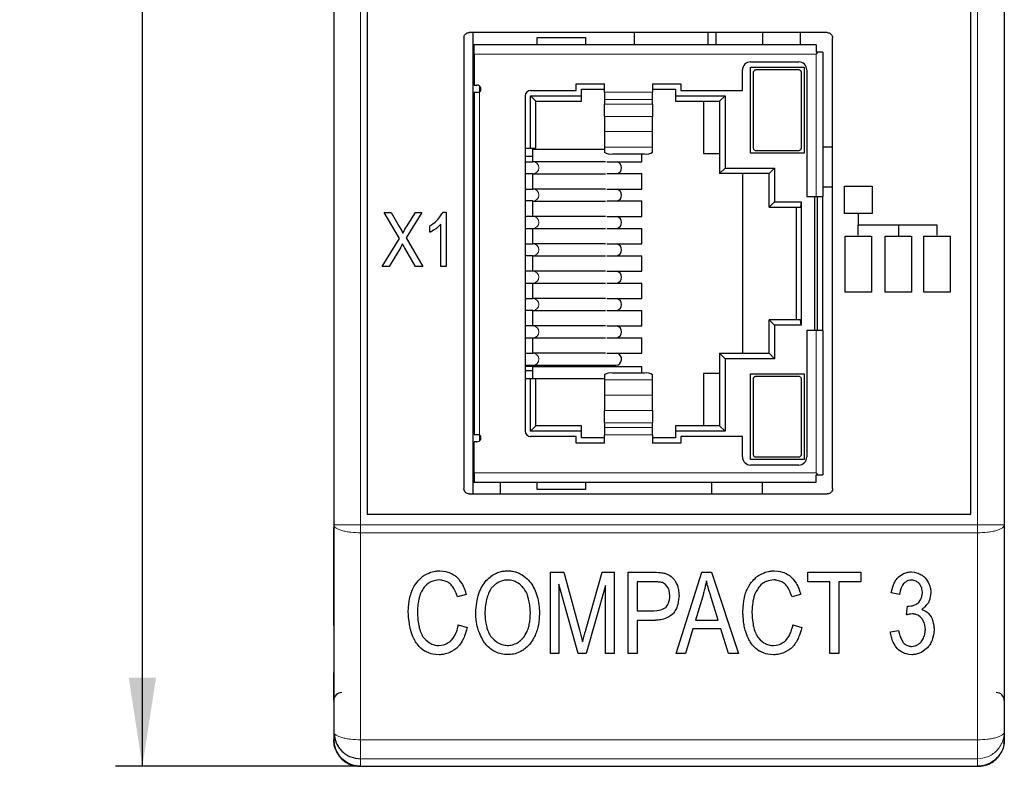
# Model space of a CAD drawing. Header units: millimetres. Extents: x 5 to 418, y 2 to 292.
# Tile 5 of 26: x 54 to 90, y 167 to 195. Entities that reach past the tile are written whole.
import ezdxf

# ---------------------------------------------------------------- set-up
doc = ezdxf.new("R2010")
doc.units = ezdxf.units.MM
doc.layers.add('SLD-0', color=7, linetype='Continuous')
doc.styles.add('SLDTEXTSTYLE0', font='TXT', dxfattribs={"width": 0.605})
doc.dimstyles.new('SLDDIMSTYLE1', dxfattribs={"dimtxt": 3.5, "dimasz": 3.302, "dimexe": 0, "dimexo": 0.0625, "dimgap": 0.875, "dimtad": 1, "dimdec": 1, "dimrnd": 1e-09, "dimzin": 12, "dimdsep": 46, "dimtxsty": 'SLDTEXTSTYLE0', "dimsah": 1, "dimcen": 0.09, "dimadec": 0, "dimazin": 3, "dimtfac": 1, "dimtofl": 0, "dimtmove": 0, "dimatfit": 3, "dimfxl": 1, "dimfrac": 2, "dimtolj": 1, "dimtzin": 12, "dimarcsym": 0})

# ---------------------------------------------------------------- blocks, each defined once
blk = doc.blocks.new('_D_1')
at = {"layer": 'SLD-0', "color": 7}
for p, q in [((70.602, 267.105), (57.264, 267.105)), ((58.264, 166.812), (58.264, 267.105)), ((66.402, 166.812), (57.264, 166.812))]:
    blk.add_line(p, q, dxfattribs=at)
for points in [[(58.264, 267.105), (57.756, 263.803), (58.772, 263.803)], [(58.264, 166.812), (58.772, 170.114), (57.756, 170.114)]]:
    blk.add_solid(points, dxfattribs=at)
at = {"layer": 'SLD-0', "color": 7, "insert": (53.752, 210.943), "char_height": 3.5, "attachment_point": 1, "rotation": 90, "style": 'SLDTEXTSTYLE0'}
blk.add_mtext('100,3', dxfattribs=at)

msp = doc.modelspace()

# ---------------------------------------------------------------- linework, layer by layer
at = {"color": 7, "linetype": 'Continuous', "lineweight": 25}
for p, q in [((65.402, 257.812), (65.402, 175.811)), ((90.402, 257.812), (90.402, 175.811)), ((66.652, 257.411), (66.652, 176.211)), ((89.152, 176.211), (89.152, 257.411)), ((70.252, 193.971), (70.252, 177.171)), ((83.802, 194.171), (70.452, 194.171)), ((70.602, 176.971), (70.602, 194.171)), ((72.989, 193.986), (74.789, 193.986)), ((72.989, 193.716), (72.989, 193.986)), ((74.789, 193.986), (74.789, 193.716)), ((76.602, 194.171), (76.602, 193.716)), ((79.345, 194.171), (79.345, 193.716)), ((79.645, 194.171), (79.645, 193.716)), ((81.387, 194.171), (81.387, 193.716)), ((82.802, 193.716), (82.802, 194.171)), ((84.002, 177.171), (84.002, 193.971)), ((70.639, 193.716), (70.602, 193.716)), ((70.602, 193.516), (70.639, 193.516)), ((83.389, 193.716), (70.639, 193.716)), ((70.639, 193.366), (70.639, 193.716)), ((83.389, 193.716), (83.389, 193.441)), ((70.639, 193.136), (70.602, 193.136)), ((70.639, 193.366), (70.639, 192.211)), ((83.452, 193.441), (83.389, 193.441)), ((83.639, 193.441), (83.452, 193.441)), ((83.639, 193.441), (83.639, 188.061)), ((80.639, 192.011), (80.639, 192.776)), ((80.939, 193.076), (82.739, 193.076)), ((80.939, 189.676), (80.939, 192.876)), ((80.939, 192.876), (82.939, 192.876)), ((82.739, 192.776), (81.139, 192.776)), ((82.939, 192.876), (82.939, 189.676)), ((83.039, 192.776), (83.039, 188.061)), ((81.039, 192.676), (81.039, 189.876)), ((82.839, 189.876), (82.839, 192.676)), ((70.639, 192.211), (70.739, 192.211)), ((70.839, 192.173), (70.839, 191.95)), ((72.739, 192.011), (74.439, 192.011)), ((74.439, 192.261), (75.489, 192.261)), ((74.439, 192.011), (74.439, 192.261)), ((74.639, 192.061), (75.489, 192.061)), ((74.639, 191.811), (74.639, 192.061)), ((75.489, 191.954), (75.489, 192.261)), ((77.289, 192.261), (78.339, 192.261)), ((77.289, 192.261), (77.289, 191.954)), ((77.289, 192.061), (78.139, 192.061)), ((78.139, 192.061), (78.139, 191.811)), ((78.339, 192.261), (78.339, 192.011)), ((78.339, 192.011), (80.639, 192.011)), ((70.639, 191.936), (70.639, 179.186)), ((70.839, 191.936), (70.639, 191.936)), ((70.839, 191.936), (70.839, 191.95)), ((72.539, 191.811), (72.539, 179.311)), ((72.739, 191.811), (74.639, 191.811)), ((72.739, 189.861), (72.739, 191.811)), ((72.739, 191.811), (72.939, 191.611)), ((74.639, 191.611), (74.639, 191.811)), ((75.489, 191.954), (75.489, 191.679)), ((75.489, 191.679), (75.489, 191.501)), ((77.289, 191.679), (77.289, 191.954)), ((77.289, 191.501), (77.289, 191.679)), ((78.139, 191.811), (79.989, 191.811)), ((78.139, 191.811), (78.139, 191.611)), ((79.989, 191.811), (79.789, 191.611)), ((79.989, 191.811), (79.989, 189.111)), ((72.939, 191.611), (74.639, 191.611)), ((72.939, 189.861), (72.939, 191.611)), ((75.489, 191.044), (75.489, 191.501)), ((77.289, 191.501), (77.289, 191.044)), ((78.139, 191.611), (79.789, 191.611)), ((79.189, 191.611), (79.189, 189.666)), ((79.789, 191.611), (79.789, 188.911)), ((75.489, 191.044), (75.489, 190.478)), ((77.289, 190.478), (77.289, 191.044)), ((70.602, 190.686), (70.639, 190.686)), ((70.639, 190.386), (70.602, 190.386)), ((75.489, 190.478), (75.489, 189.902)), ((77.289, 189.902), (77.289, 190.478)), ((70.602, 189.881), (70.639, 189.881)), ((72.539, 189.861), (72.739, 189.861)), ((72.739, 189.861), (72.939, 189.861)), ((72.829, 189.561), (72.829, 189.861)), ((72.829, 189.821), (75.489, 189.821)), ((75.489, 189.902), (75.489, 189.715)), ((77.289, 189.715), (77.289, 189.902)), ((83.639, 189.911), (84.002, 189.911)), ((72.539, 189.561), (72.829, 189.561)), ((72.829, 189.351), (72.829, 189.561)), ((75.789, 189.647), (76.989, 189.647)), ((76.889, 189.351), (76.889, 189.647)), ((79.189, 189.666), (79.789, 189.666)), ((82.939, 189.676), (80.939, 189.676)), ((81.139, 189.776), (82.739, 189.776)), ((70.639, 189.356), (70.602, 189.356)), ((72.539, 189.351), (72.829, 189.351)), ((72.839, 189.356), (72.829, 189.356)), ((75.527, 189.356), (72.839, 189.356)), ((75.578, 189.351), (76.889, 189.351)), ((79.789, 188.911), (79.989, 189.111)), ((79.989, 189.111), (81.839, 189.111)), ((81.639, 188.911), (81.839, 189.111)), ((81.839, 189.111), (81.839, 187.861)), ((70.602, 188.906), (70.639, 188.906)), ((72.539, 188.911), (72.829, 188.911)), ((72.829, 188.331), (72.829, 188.911)), ((72.829, 188.906), (72.839, 188.906)), ((72.839, 188.906), (75.527, 188.906)), ((75.578, 188.911), (76.889, 188.911)), ((76.889, 188.331), (76.889, 188.911)), ((81.639, 188.911), (79.789, 188.911)), ((80.639, 188.911), (80.639, 182.211)), ((81.639, 187.661), (81.639, 188.911)), ((70.639, 188.336), (70.602, 188.336)), ((72.839, 188.336), (72.829, 188.336)), ((75.527, 188.336), (72.839, 188.336)), ((84.002, 188.411), (83.639, 188.411)), ((72.539, 188.331), (72.829, 188.331)), ((75.578, 188.331), (76.889, 188.331)), ((83.039, 188.061), (83.389, 188.061)), ((83.339, 183.061), (83.339, 188.061)), ((83.389, 188.061), (83.639, 188.061)), ((83.439, 183.061), (83.439, 188.061)), ((83.639, 183.061), (83.639, 188.061)), ((70.602, 187.886), (70.639, 187.886)), ((72.829, 187.891), (72.539, 187.891)), ((72.829, 187.311), (72.829, 187.891)), ((72.829, 187.886), (72.839, 187.886)), ((72.839, 187.886), (75.527, 187.886)), ((75.578, 187.891), (76.889, 187.891)), ((76.889, 187.311), (76.889, 187.891)), ((81.839, 187.861), (81.639, 187.661)), ((81.639, 187.661), (82.803, 187.661)), ((81.839, 187.861), (82.823, 187.861)), ((82.639, 187.661), (82.639, 183.461)), ((82.823, 187.861), (82.803, 187.661)), ((82.823, 187.861), (82.823, 183.261)), ((70.639, 187.316), (70.602, 187.316)), ((72.829, 187.311), (72.539, 187.311)), ((72.839, 187.316), (72.829, 187.316)), ((75.527, 187.316), (72.839, 187.316)), ((75.578, 187.311), (76.889, 187.311)), ((72.539, 186.871), (72.829, 186.871)), ((72.829, 186.291), (72.829, 186.871)), ((75.578, 186.871), (76.889, 186.871)), ((76.889, 186.291), (76.889, 186.871)), ((70.602, 186.866), (70.639, 186.866)), ((72.829, 186.866), (72.839, 186.866)), ((72.839, 186.866), (75.527, 186.866)), ((70.639, 186.296), (70.602, 186.296)), ((72.539, 186.291), (72.829, 186.291)), ((72.839, 186.296), (72.829, 186.296)), ((75.527, 186.296), (72.839, 186.296)), ((75.578, 186.291), (76.889, 186.291)), ((70.602, 185.846), (70.639, 185.846)), ((72.829, 185.851), (72.539, 185.851)), ((72.829, 185.271), (72.829, 185.851)), ((72.829, 185.846), (72.839, 185.846)), ((72.839, 185.846), (75.527, 185.846)), ((75.578, 185.851), (76.889, 185.851)), ((76.889, 185.271), (76.889, 185.851)), ((70.639, 185.276), (70.602, 185.276)), ((72.829, 185.271), (72.539, 185.271)), ((72.839, 185.276), (72.829, 185.276)), ((75.527, 185.276), (72.839, 185.276)), ((75.578, 185.271), (76.889, 185.271)), ((70.602, 184.826), (70.639, 184.826)), ((72.539, 184.831), (72.829, 184.831)), ((72.829, 184.251), (72.829, 184.831)), ((72.829, 184.826), (72.839, 184.826)), ((72.839, 184.826), (75.527, 184.826)), ((75.578, 184.831), (76.889, 184.831)), ((76.889, 184.251), (76.889, 184.831)), ((70.639, 184.256), (70.602, 184.256)), ((72.539, 184.251), (72.829, 184.251)), ((72.839, 184.256), (72.829, 184.256)), ((75.527, 184.256), (72.839, 184.256)), ((75.578, 184.251), (76.889, 184.251)), ((70.602, 183.806), (70.639, 183.806)), ((72.829, 183.811), (72.539, 183.811)), ((72.829, 183.231), (72.829, 183.811)), ((72.829, 183.806), (72.839, 183.806)), ((72.839, 183.806), (75.527, 183.806)), ((75.578, 183.811), (76.889, 183.811)), ((76.889, 183.231), (76.889, 183.811)), ((70.639, 183.236), (70.602, 183.236)), ((72.829, 183.231), (72.539, 183.231)), ((72.839, 183.236), (72.829, 183.236)), ((75.527, 183.236), (72.839, 183.236)), ((75.578, 183.231), (76.889, 183.231)), ((81.639, 183.461), (81.839, 183.261)), ((82.803, 183.461), (81.639, 183.461)), ((81.639, 182.211), (81.639, 183.461)), ((81.839, 183.261), (81.839, 182.011)), ((82.823, 183.261), (81.839, 183.261)), ((82.823, 183.261), (82.803, 183.461)), ((83.039, 183.061), (83.039, 178.346)), ((83.389, 183.061), (83.039, 183.061)), ((83.639, 183.061), (83.389, 183.061)), ((83.639, 183.061), (83.639, 177.681)), ((70.602, 182.786), (70.639, 182.786)), ((72.539, 182.791), (72.829, 182.791)), ((72.829, 182.211), (72.829, 182.791)), ((72.829, 182.786), (72.839, 182.786)), ((72.839, 182.786), (75.527, 182.786)), ((75.578, 182.791), (76.889, 182.791)), ((76.889, 182.211), (76.889, 182.791)), ((70.639, 182.216), (70.602, 182.216)), ((72.539, 182.211), (72.829, 182.211)), ((72.839, 182.216), (72.829, 182.216)), ((75.527, 182.216), (72.839, 182.216)), ((75.578, 182.211), (76.889, 182.211)), ((79.789, 182.211), (79.789, 179.511)), ((79.989, 182.011), (79.789, 182.211)), ((79.789, 182.211), (81.639, 182.211)), ((81.639, 182.211), (81.839, 182.011)), ((70.602, 181.766), (70.639, 181.766)), ((72.539, 181.766), (72.839, 181.766)), ((72.829, 181.716), (72.829, 181.766)), ((72.839, 181.766), (75.923, 181.766)), ((79.989, 182.011), (79.989, 179.311)), ((81.839, 182.011), (79.989, 182.011)), ((72.829, 181.716), (72.539, 181.716)), ((72.829, 181.561), (72.539, 181.561)), ((72.829, 181.561), (72.829, 181.716)), ((72.829, 181.716), (76.889, 181.716)), ((72.829, 181.261), (72.829, 181.561)), ((75.489, 181.408), (75.489, 181.221)), ((76.989, 181.475), (75.789, 181.475)), ((76.889, 181.475), (76.889, 181.716)), ((77.289, 181.221), (77.289, 181.408)), ((79.789, 181.456), (79.189, 181.456)), ((79.189, 181.456), (79.189, 179.511)), ((80.939, 181.446), (82.939, 181.446)), ((80.939, 178.246), (80.939, 181.446)), ((82.939, 181.446), (82.939, 178.246)), ((70.639, 181.241), (70.602, 181.241)), ((72.739, 181.261), (72.539, 181.261)), ((72.739, 179.311), (72.739, 181.261)), ((72.939, 181.261), (72.739, 181.261)), ((72.939, 179.511), (72.939, 181.261)), ((75.489, 181.261), (72.939, 181.261)), ((75.489, 181.221), (75.489, 180.645)), ((77.289, 180.645), (77.289, 181.221)), ((81.039, 181.246), (81.039, 178.446)), ((82.739, 181.346), (81.139, 181.346)), ((82.839, 178.446), (82.839, 181.246)), ((70.602, 180.736), (70.639, 180.736)), ((75.489, 180.645), (75.489, 180.078)), ((77.289, 180.078), (77.289, 180.645)), ((70.639, 180.436), (70.602, 180.436)), ((75.489, 179.622), (75.489, 180.078)), ((77.289, 180.078), (77.289, 179.622)), ((75.489, 179.622), (75.489, 179.443)), ((77.289, 179.443), (77.289, 179.622)), ((70.639, 179.186), (70.839, 179.186)), ((70.839, 179.173), (70.839, 179.186)), ((70.839, 179.173), (70.839, 178.95)), ((72.739, 179.311), (72.939, 179.511)), ((74.639, 179.311), (72.739, 179.311)), ((74.639, 179.511), (72.939, 179.511)), ((74.639, 179.311), (74.639, 179.511)), ((74.639, 179.061), (74.639, 179.311)), ((75.489, 179.443), (75.489, 179.169)), ((75.489, 178.861), (75.489, 179.169)), ((77.289, 179.169), (77.289, 179.443)), ((77.289, 179.169), (77.289, 178.861)), ((79.789, 179.511), (78.139, 179.511)), ((78.139, 179.511), (78.139, 179.311)), ((78.139, 179.311), (78.139, 179.061)), ((79.989, 179.311), (78.139, 179.311)), ((79.989, 179.311), (79.789, 179.511)), ((70.639, 177.756), (70.639, 178.911)), ((70.739, 178.911), (70.639, 178.911)), ((74.439, 179.111), (72.739, 179.111)), ((74.439, 178.861), (74.439, 179.111)), ((75.489, 178.861), (74.439, 178.861)), ((75.489, 179.061), (74.639, 179.061)), ((78.139, 179.061), (77.289, 179.061)), ((78.339, 178.861), (77.289, 178.861)), ((78.339, 179.111), (78.339, 178.861)), ((80.639, 179.111), (78.339, 179.111)), ((80.639, 178.346), (80.639, 179.111)), ((82.939, 178.246), (80.939, 178.246)), ((81.139, 178.346), (82.739, 178.346)), ((70.602, 177.986), (70.639, 177.986)), ((70.639, 177.756), (70.639, 177.406)), ((82.739, 178.046), (80.939, 178.046)), ((70.639, 177.606), (70.602, 177.606)), ((70.602, 177.406), (70.639, 177.406)), ((70.639, 177.406), (83.389, 177.406)), ((71.602, 177.406), (71.602, 176.971)), ((72.989, 177.136), (72.989, 177.406)), ((74.789, 177.406), (74.789, 177.136)), ((79.502, 176.971), (79.502, 177.406)), ((81.387, 176.971), (81.387, 177.406)), ((83.389, 177.406), (83.389, 177.681)), ((83.389, 177.681), (83.452, 177.681)), ((83.452, 177.681), (83.639, 177.681)), ((70.452, 176.971), (83.802, 176.971)), ((74.789, 177.136), (72.989, 177.136)), ((66.652, 176.211), (89.152, 176.211)), ((65.402, 175.811), (65.402, 168.092)), ((65.402, 172.841), (65.402, 175.718)), ((90.402, 175.811), (90.402, 168.092)), ((65.402, 172.061), (65.402, 172.841)), ((65.402, 172.061), (65.402, 170.311)), ((65.402, 169.261), (65.402, 170.311)), ((65.402, 169.261), (65.402, 169.061)), ((65.402, 169.061), (65.402, 168.092)), ((65.402, 168.092), (65.402, 167.794)), ((90.402, 168.092), (90.402, 167.794)), ((66.378, 166.811), (89.427, 166.811))]:
    msp.add_line(p, q, dxfattribs=at)
at = {"color": 7, "linetype": 'Continuous', "lineweight": 18}
for p, q in [((66.402, 257.812), (66.402, 175.811)), ((89.402, 175.811), (89.402, 257.812)), ((83.389, 193.366), (70.639, 193.366)), ((83.389, 193.366), (83.389, 188.061)), ((70.839, 191.936), (70.839, 179.186)), ((75.489, 191.954), (77.289, 191.954)), ((75.489, 191.679), (77.289, 191.679)), ((75.489, 191.501), (77.289, 191.501)), ((77.289, 191.044), (75.489, 191.044)), ((75.489, 190.478), (77.289, 190.478)), ((75.489, 189.902), (77.289, 189.902)), ((83.389, 183.061), (83.389, 177.756)), ((72.63, 181.716), (72.63, 181.766)), ((77.289, 181.221), (75.489, 181.221)), ((77.289, 180.645), (75.489, 180.645)), ((75.489, 180.078), (77.289, 180.078)), ((77.289, 179.622), (75.489, 179.622)), ((77.289, 179.443), (75.489, 179.443)), ((77.289, 179.169), (75.489, 179.169)), ((70.639, 177.756), (83.389, 177.756)), ((89.402, 175.811), (66.402, 175.811)), ((66.402, 175.518), (66.402, 175.811)), ((66.402, 175.518), (89.402, 175.518)), ((66.402, 175.518), (66.402, 167.8)), ((89.402, 175.518), (89.402, 175.811)), ((89.402, 167.8), (89.402, 175.518)), ((89.402, 167.8), (66.402, 167.8)), ((66.402, 167.093), (89.402, 167.093)), ((66.402, 167.093), (66.402, 166.812)), ((89.402, 166.812), (89.402, 167.093)), ((66.402, 166.812), (89.402, 166.812))]:
    msp.add_line(p, q, dxfattribs=at)
at = {"color": 7, "linetype": 'Continuous'}
for p, q in [((84.448, 187.425), (84.448, 188.45)), ((84.448, 188.45), (85.473, 188.45)), ((85.473, 188.45), (85.473, 187.425)), ((67.847, 186.496), (67.281, 187.463)), ((67.281, 187.463), (67.541, 187.463)), ((67.541, 187.463), (67.844, 186.946)), ((68.678, 187.463), (68.098, 186.513)), ((68.107, 186.926), (68.442, 187.463)), ((68.442, 187.463), (68.678, 187.463)), ((69.464, 187.471), (69.596, 187.471)), ((69.596, 187.471), (69.596, 185.443)), ((85.473, 187.425), (84.448, 187.425)), ((84.96, 187.03), (84.96, 187.396)), ((68.985, 186.724), (68.985, 186.964)), ((69.392, 185.443), (69.392, 187.024)), ((84.956, 186.612), (84.956, 187.001)), ((84.956, 187.001), (87.89, 187.001)), ((86.453, 187.001), (86.453, 186.583)), ((87.89, 187.001), (87.89, 186.612)), ((68.098, 186.513), (68.724, 185.443)), ((84.471, 184.497), (84.471, 186.583)), ((84.471, 186.583), (85.449, 186.583)), ((85.449, 186.583), (85.449, 184.497)), ((85.964, 184.497), (85.964, 186.583)), ((85.964, 186.583), (86.942, 186.583)), ((86.942, 186.583), (86.942, 184.497)), ((87.401, 184.497), (87.401, 186.583)), ((87.401, 186.583), (88.379, 186.583)), ((88.379, 186.583), (88.379, 184.497)), ((67.205, 185.443), (67.847, 186.496)), ((67.884, 186.147), (67.468, 185.443)), ((68.454, 185.443), (68.035, 186.163)), ((67.468, 185.443), (67.205, 185.443)), ((68.724, 185.443), (68.454, 185.443)), ((69.596, 185.443), (69.392, 185.443)), ((85.449, 184.497), (84.471, 184.497)), ((86.942, 184.497), (85.964, 184.497)), ((88.379, 184.497), (87.401, 184.497)), ((73.479, 171.021), (73.479, 174.051)), ((73.479, 174.051), (73.973, 174.051)), ((73.973, 174.051), (74.563, 171.905)), ((74.813, 171.943), (75.409, 174.051)), ((75.409, 174.051), (75.852, 174.051)), ((75.852, 174.051), (75.852, 171.021)), ((76.379, 171.021), (76.379, 174.051)), ((76.379, 174.051), (77.315, 174.051)), ((78.169, 171.021), (79.127, 174.051)), ((79.127, 174.051), (79.479, 174.051)), ((79.479, 174.051), (80.496, 171.021)), ((83.08, 173.693), (83.08, 174.051)), ((83.08, 174.051), (85.05, 174.051)), ((85.05, 174.051), (85.05, 173.693)), ((77.344, 173.693), (76.707, 173.693)), ((76.707, 173.693), (76.707, 172.61)), ((83.899, 173.693), (83.08, 173.693)), ((83.899, 171.021), (83.899, 173.693)), ((85.05, 173.693), (84.227, 173.693)), ((84.227, 173.693), (84.227, 171.021)), ((74.515, 171.021), (73.795, 173.599)), ((73.795, 173.599), (73.795, 171.021)), ((75.535, 173.555), (74.811, 171.021)), ((75.535, 171.021), (75.535, 173.555)), ((70.335, 173.224), (70.012, 173.131)), ((79.158, 173.154), (78.882, 172.265)), ((79.728, 172.265), (79.47, 173.104)), ((82.809, 173.224), (82.487, 173.131)), ((86.493, 173.212), (86.189, 173.278)), ((76.707, 172.61), (77.35, 172.61)), ((86.76, 172.457), (86.795, 172.784)), ((86.795, 172.784), (86.842, 172.78)), ((77.344, 172.253), (76.707, 172.253)), ((76.707, 172.253), (76.707, 171.021)), ((78.882, 172.265), (79.728, 172.265)), ((70.045, 172.083), (70.376, 171.982)), ((74.563, 171.905), (74.681, 171.457)), ((78.786, 171.938), (78.515, 171.021)), ((79.831, 171.938), (78.786, 171.938)), ((80.12, 171.021), (79.831, 171.938)), ((82.52, 172.083), (82.851, 171.982)), ((86.158, 171.823), (86.462, 171.872)), ((73.795, 171.021), (73.479, 171.021)), ((74.811, 171.021), (74.515, 171.021)), ((75.852, 171.021), (75.535, 171.021)), ((76.707, 171.021), (76.379, 171.021)), ((78.515, 171.021), (78.169, 171.021)), ((80.496, 171.021), (80.12, 171.021)), ((84.227, 171.021), (83.899, 171.021))]:
    msp.add_line(p, q, dxfattribs=at)
at = {"color": 7, "linetype": 'Continuous', "lineweight": 25}
for centre, radius, start, end in [((80.939, 192.776), 0.3, 90, 180), ((82.739, 192.776), 0.3, 0, 90), ((70.739, 192.061), 0.15, 311.8103, 90), ((72.739, 191.811), 0.2, 90, 180), ((75.717, 190.033), 0.392, 234.2882, 280.4735), ((77.06, 190.033), 0.392, 259.5265, 305.7118), ((75.91, 189.139), 0.22, 358.0706, 75.1731), ((75.91, 189.124), 0.22, 284.8269, 1.9294), ((75.904, 188.111), 0.229, 285.8709, 74.1291), ((75.91, 187.099), 0.22, 358.0706, 75.1731), ((75.91, 187.084), 0.22, 284.8269, 1.9294), ((75.904, 186.071), 0.229, 285.8709, 74.1291), ((75.91, 185.059), 0.22, 358.0706, 75.1731), ((75.91, 185.044), 0.22, 284.8269, 1.9294), ((75.904, 184.031), 0.229, 285.8709, 74.1291), ((75.91, 183.019), 0.22, 358.0706, 75.1731), ((75.91, 183.004), 0.22, 284.8269, 1.9294), ((75.906, 181.993), 0.227, 274.3027, 74.5635), ((75.717, 181.09), 0.392, 79.5265, 125.7118), ((77.06, 181.09), 0.392, 54.2882, 100.4735), ((70.739, 179.061), 0.15, 270, 48.1897), ((72.739, 179.311), 0.2, 180, 270), ((80.939, 178.346), 0.3, 180, 270), ((82.739, 178.346), 0.3, 270, 0), ((65.702, 169.261), 0.3, 90, 180), ((90.102, 169.261), 0.3, 0, 90), ((66.402, 167.811), 1, 180, 210), ((89.402, 167.811), 1, 351.4358, 358.0121)]:
    msp.add_arc(centre, radius, start, end, dxfattribs=at)
at = {"color": 7, "linetype": 'Continuous', "lineweight": 18}
for centre in [(72.826, 189.131), (72.826, 188.111), (72.826, 187.091), (72.826, 186.071), (72.826, 185.051), (72.826, 184.031), (72.826, 183.011), (72.826, 181.991)]:
    msp.add_arc(centre, 0.225, 273.2276, 86.7724, dxfattribs=at)
at = {"color": 7, "linetype": 'Continuous', "lineweight": 25}
for points, knots in [([(70.252, 193.971), (70.255, 193.994), (70.259, 194.039), (70.294, 194.099), (70.344, 194.144), (70.401, 194.168), (70.438, 194.17), (70.452, 194.171)], [0, 0, 0, 0, 0.2146939, 0.4293877, 0.6440816, 0.8587754, 1, 1, 1, 1]), ([(83.802, 194.171), (83.825, 194.169), (83.87, 194.165), (83.93, 194.13), (83.975, 194.079), (83.999, 194.023), (84.001, 193.986), (84.002, 193.971)], [0, 0, 0, 0, 0.214694, 0.429388, 0.644082, 0.858775, 1, 1, 1, 1]), ([(83.389, 193.366), (83.39, 193.367), (83.411, 193.392), (83.432, 193.417), (83.452, 193.441)], [0, 0, 0, 0, 0.0380057, 1, 1, 1, 1]), ([(81.139, 192.776), (81.128, 192.775), (81.108, 192.774), (81.08, 192.759), (81.058, 192.738), (81.042, 192.709), (81.04, 192.687), (81.039, 192.676)], [0, 0, 0, 0, 0.1840651, 0.3677729, 0.560832, 0.7762945, 1, 1, 1, 1]), ([(82.839, 192.676), (82.837, 192.689), (82.835, 192.714), (82.814, 192.746), (82.784, 192.768), (82.757, 192.776), (82.742, 192.776), (82.739, 192.776)], [0, 0, 0, 0, 0.249634, 0.499679, 0.735335, 0.94229, 1, 1, 1, 1]), ([(81.039, 189.876), (81.04, 189.864), (81.043, 189.839), (81.064, 189.807), (81.094, 189.785), (81.121, 189.777), (81.135, 189.776), (81.139, 189.776)], [0, 0, 0, 0, 0.249031, 0.498463, 0.733835, 0.941019, 1, 1, 1, 1]), ([(82.739, 189.776), (82.749, 189.777), (82.77, 189.779), (82.797, 189.793), (82.82, 189.815), (82.836, 189.843), (82.838, 189.865), (82.839, 189.876)], [0, 0, 0, 0, 0.184497, 0.368641, 0.562046, 0.77757, 1, 1, 1, 1]), ([(81.139, 181.346), (81.128, 181.345), (81.108, 181.344), (81.08, 181.329), (81.058, 181.308), (81.042, 181.279), (81.04, 181.257), (81.039, 181.246)], [0, 0, 0, 0, 0.184497, 0.368641, 0.562046, 0.77757, 1, 1, 1, 1]), ([(82.839, 181.246), (82.837, 181.259), (82.835, 181.284), (82.814, 181.316), (82.784, 181.338), (82.757, 181.346), (82.742, 181.346), (82.739, 181.346)], [0, 0, 0, 0, 0.249031, 0.498463, 0.733835, 0.941019, 1, 1, 1, 1]), ([(81.039, 178.446), (81.04, 178.434), (81.043, 178.409), (81.064, 178.377), (81.094, 178.355), (81.121, 178.347), (81.136, 178.346), (81.139, 178.346)], [0, 0, 0, 0, 0.2496344, 0.4996786, 0.7353355, 0.9422903, 1, 1, 1, 1]), ([(82.739, 178.346), (82.749, 178.347), (82.769, 178.349), (82.797, 178.363), (82.82, 178.385), (82.836, 178.413), (82.838, 178.435), (82.839, 178.446)], [0, 0, 0, 0, 0.184065, 0.367773, 0.560832, 0.776294, 1, 1, 1, 1]), ([(83.452, 177.681), (83.432, 177.705), (83.411, 177.73), (83.39, 177.755), (83.389, 177.756)], [0, 0, 0, 0, 0.961994, 1, 1, 1, 1]), ([(70.452, 176.971), (70.43, 176.974), (70.385, 176.978), (70.325, 177.012), (70.28, 177.063), (70.256, 177.119), (70.253, 177.157), (70.252, 177.171)], [0, 0, 0, 0, 0.214694, 0.429388, 0.644082, 0.858775, 1, 1, 1, 1]), ([(84.002, 177.171), (84, 177.149), (83.996, 177.104), (83.961, 177.044), (83.911, 176.999), (83.854, 176.975), (83.817, 176.972), (83.802, 176.971)], [0, 0, 0, 0, 0.214694, 0.429388, 0.644082, 0.858775, 1, 1, 1, 1]), ([(65.527, 167.311), (65.49, 167.391), (65.418, 167.544), (65.407, 167.713), (65.402, 167.794)], [0, 0, 0, 0, 0.517277, 1, 1, 1, 1]), ([(65.418, 168.04), (65.434, 167.919), (65.457, 167.733), (65.584, 167.512), (65.687, 167.383), (65.767, 167.325), (65.793, 167.307)], [0, 0, 0, 0, 0.427703, 0.656545, 0.889232, 1, 1, 1, 1]), ([(90.402, 167.794), (90.397, 167.713), (90.387, 167.544), (90.315, 167.391), (90.278, 167.311)], [0, 0, 0, 0, 0.482723, 1, 1, 1, 1]), ([(65.527, 167.311), (65.551, 167.271), (65.603, 167.186), (65.733, 167.043), (65.92, 166.912), (66.158, 166.823), (66.321, 166.815), (66.402, 166.812)], [0, 0, 0, 0, 0.118433, 0.250083, 0.499731, 0.749798, 1, 1, 1, 1]), ([(66.402, 166.811), (66.401, 166.811), (66.35, 166.811), (66.183, 166.825), (65.938, 166.907), (65.691, 167.086), (65.585, 167.241), (65.536, 167.311)], [0, 0, 0, 0, 0.005392, 0.158986, 0.523434, 0.782178, 1, 1, 1, 1]), ([(65.793, 167.307), (65.813, 167.289), (65.885, 167.228), (66.085, 167.129), (66.277, 167.107), (66.402, 167.093)], [0, 0, 0, 0, 0.122637, 0.429661, 1, 1, 1, 1]), ([(89.402, 166.812), (89.484, 166.815), (89.647, 166.823), (89.885, 166.912), (90.072, 167.043), (90.202, 167.186), (90.254, 167.271), (90.278, 167.311)], [0, 0, 0, 0, 0.250202, 0.500269, 0.749917, 0.881567, 1, 1, 1, 1]), ([(90.268, 167.311), (90.22, 167.241), (90.114, 167.086), (89.867, 166.907), (89.622, 166.825), (89.455, 166.811), (89.404, 166.811), (89.402, 166.811)], [0, 0, 0, 0, 0.217822, 0.476566, 0.841014, 0.994608, 1, 1, 1, 1])]:
    msp.add_open_spline(points, degree=3, knots=knots, dxfattribs=at)
at = {"color": 7, "linetype": 'Continuous'}
for points, knots in [([(69.282, 187.2), (69.403, 187.354), (69.464, 187.471), (69.445, 187.431), (69.464, 187.471)], [0, 0, 0, 0, 0.59548, 1, 1, 1, 1]), ([(67.844, 186.946), (67.931, 186.789), (67.976, 186.696), (67.961, 186.727), (67.976, 186.696)], [0, 0, 0, 0, 0.63586, 1, 1, 1, 1]), ([(67.976, 186.696), (68.043, 186.822), (68.107, 186.926), (68.085, 186.892), (68.107, 186.926)], [0, 0, 0, 0, 0.537425, 1, 1, 1, 1]), ([(68.985, 186.964), (69.161, 187.086), (69.282, 187.2), (69.243, 187.16), (69.282, 187.2)], [0, 0, 0, 0, 0.562511, 1, 1, 1, 1]), ([(69.392, 187.024), (69.298, 186.93), (69.203, 186.855), (69.236, 186.879), (69.203, 186.855)], [0, 0, 0, 0, 0.522503, 1, 1, 1, 1]), ([(69.203, 186.855), (69.077, 186.771), (68.985, 186.724), (69.016, 186.739), (68.985, 186.724)], [0, 0, 0, 0, 0.597003, 1, 1, 1, 1]), ([(67.965, 186.299), (67.911, 186.197), (67.884, 186.147), (67.893, 186.164), (67.884, 186.147)], [0, 0, 0, 0, 0.669964, 1, 1, 1, 1]), ([(68.035, 186.163), (67.996, 186.236), (67.965, 186.299), (67.975, 186.278), (67.965, 186.299)], [0, 0, 0, 0, 0.538955, 1, 1, 1, 1]), ([(68.758, 173.928), (68.912, 174.013), (69.076, 174.071), (69.354, 174.105), (69.26, 174.098), (69.354, 174.105)], [0, 0, 0, 0, 0.279865, 0.555889, 1, 1, 1, 1]), ([(69.354, 174.105), (69.548, 174.087), (69.725, 174.034), (69.854, 173.968), (69.972, 173.881), (69.934, 173.911), (69.972, 173.881)], [0, 0, 0, 0, 0.289382, 0.565323, 0.780367, 1, 1, 1, 1]), ([(70.694, 172.497), (70.716, 172.862), (70.78, 173.182), (70.886, 173.458), (71.035, 173.688), (71.216, 173.87), (71.418, 174.001), (71.583, 174.064), (71.76, 174.098), (71.926, 174.104), (72.046, 174.093), (72.161, 174.069), (72.273, 174.032), (72.484, 173.919), (72.672, 173.756), (72.827, 173.545), (72.95, 173.287), (73.032, 172.99), (73.069, 172.654), (73.07, 172.451), (73.052, 172.212), (73.013, 171.992), (72.952, 171.789), (72.869, 171.604), (72.765, 171.436), (72.802, 171.491), (72.765, 171.436)], [0, 0, 0, 0, 0.065336, 0.123683, 0.176447, 0.225519, 0.271395, 0.314307, 0.345914, 0.378105, 0.40766, 0.429158, 0.450279, 0.471303, 0.514123, 0.558492, 0.605259, 0.656238, 0.711356, 0.771681, 0.808052, 0.850691, 0.890694, 0.928531, 0.964756, 1, 1, 1, 1]), ([(77.315, 174.051), (77.487, 174.046), (77.631, 174.033), (77.803, 173.993), (77.746, 174.008), (77.803, 173.993)], [0, 0, 0, 0, 0.348145, 0.642249, 1, 1, 1, 1]), ([(81.233, 173.928), (81.387, 174.013), (81.551, 174.071), (81.829, 174.105), (81.735, 174.098), (81.829, 174.105)], [0, 0, 0, 0, 0.279897, 0.5560157, 1, 1, 1, 1]), ([(81.829, 174.105), (82.022, 174.087), (82.2, 174.034), (82.329, 173.968), (82.447, 173.881), (82.409, 173.911), (82.447, 173.881)], [0, 0, 0, 0, 0.289508, 0.565506, 0.780507, 1, 1, 1, 1]), ([(86.45, 173.865), (86.57, 173.961), (86.703, 174.025), (86.817, 174.054), (86.939, 174.063), (86.898, 174.062), (86.939, 174.063)], [0, 0, 0, 0, 0.283161, 0.556467, 0.773622, 1, 1, 1, 1]), ([(86.939, 174.063), (87.101, 174.046), (87.249, 173.993), (87.355, 173.928), (87.452, 173.84), (87.421, 173.871), (87.452, 173.84)], [0, 0, 0, 0, 0.283185, 0.555684, 0.772658, 1, 1, 1, 1]), ([(68.335, 173.405), (68.431, 173.585), (68.544, 173.739), (68.758, 173.928), (68.683, 173.869), (68.758, 173.928)], [0, 0, 0, 0, 0.300506, 0.581595, 1, 1, 1, 1]), ([(69.348, 173.762), (69.214, 173.752), (69.09, 173.722), (68.917, 173.634), (68.973, 173.667), (68.917, 173.634)], [0, 0, 0, 0, 0.295052, 0.574217, 1, 1, 1, 1]), ([(70.012, 173.131), (69.939, 173.345), (69.842, 173.514), (69.722, 173.64), (69.551, 173.731), (69.348, 173.762), (69.417, 173.756), (69.348, 173.762)], [0, 0, 0, 0, 0.227055, 0.423333, 0.597962, 0.79317, 1, 1, 1, 1]), ([(69.972, 173.881), (70.105, 173.739), (70.214, 173.565), (70.282, 173.405), (70.335, 173.224), (70.318, 173.285), (70.335, 173.224)], [0, 0, 0, 0, 0.2547618, 0.5245003, 0.7530433, 1, 1, 1, 1]), ([(72.314, 173.62), (72.224, 173.676), (72.132, 173.718), (72.035, 173.746), (71.935, 173.76), (71.8, 173.757), (71.602, 173.709), (71.427, 173.607), (71.274, 173.451), (71.322, 173.506), (71.274, 173.451)], [0, 0, 0, 0, 0.090364, 0.177691, 0.263721, 0.350273, 0.465964, 0.640195, 0.813622, 1, 1, 1, 1]), ([(77.699, 173.646), (77.631, 173.669), (77.539, 173.684), (77.344, 173.693), (77.409, 173.692), (77.344, 173.693)], [0, 0, 0, 0, 0.197801, 0.457567, 1, 1, 1, 1]), ([(77.803, 173.993), (77.917, 173.939), (78.017, 173.863), (78.146, 173.702), (78.106, 173.758), (78.146, 173.702)], [0, 0, 0, 0, 0.274926, 0.548412, 1, 1, 1, 1]), ([(78.146, 173.702), (78.208, 173.575), (78.25, 173.433), (78.274, 173.179), (78.27, 173.264), (78.274, 173.179)], [0, 0, 0, 0, 0.2591321, 0.531101, 1, 1, 1, 1]), ([(79.294, 173.733), (79.228, 173.408), (79.158, 173.154), (79.183, 173.238), (79.158, 173.154)], [0, 0, 0, 0, 0.557831, 1, 1, 1, 1]), ([(79.47, 173.104), (79.408, 173.309), (79.356, 173.492), (79.294, 173.733), (79.314, 173.652), (79.294, 173.733)], [0, 0, 0, 0, 0.328406, 0.61911, 1, 1, 1, 1]), ([(80.81, 173.405), (80.906, 173.585), (81.019, 173.739), (81.233, 173.928), (81.158, 173.869), (81.233, 173.928)], [0, 0, 0, 0, 0.300548, 0.581606, 1, 1, 1, 1]), ([(81.822, 173.762), (81.689, 173.752), (81.565, 173.722), (81.392, 173.634), (81.448, 173.667), (81.392, 173.634)], [0, 0, 0, 0, 0.294857, 0.574104, 1, 1, 1, 1]), ([(82.487, 173.131), (82.414, 173.345), (82.317, 173.514), (82.197, 173.64), (82.026, 173.731), (81.822, 173.762), (81.891, 173.756), (81.822, 173.762)], [0, 0, 0, 0, 0.226978, 0.423195, 0.597794, 0.793039, 1, 1, 1, 1]), ([(82.447, 173.881), (82.58, 173.739), (82.688, 173.565), (82.756, 173.405), (82.809, 173.224), (82.793, 173.285), (82.809, 173.224)], [0, 0, 0, 0, 0.2547016, 0.5244609, 0.7530291, 1, 1, 1, 1]), ([(86.189, 173.278), (86.233, 173.481), (86.299, 173.654), (86.367, 173.768), (86.45, 173.865), (86.421, 173.834), (86.45, 173.865)], [0, 0, 0, 0, 0.317618, 0.601293, 0.805905, 1, 1, 1, 1]), ([(86.945, 173.757), (86.85, 173.747), (86.765, 173.715), (86.647, 173.622), (86.684, 173.657), (86.647, 173.622)], [0, 0, 0, 0, 0.282505, 0.554509, 1, 1, 1, 1]), ([(87.233, 173.629), (87.162, 173.691), (87.084, 173.733), (86.945, 173.757), (86.992, 173.753), (86.945, 173.757)], [0, 0, 0, 0, 0.288682, 0.56262, 1, 1, 1, 1]), ([(87.452, 173.84), (87.554, 173.706), (87.622, 173.554), (87.653, 173.422), (87.663, 173.279), (87.661, 173.327), (87.663, 173.279)], [0, 0, 0, 0, 0.273526, 0.545061, 0.766007, 1, 1, 1, 1]), ([(68.179, 172.558), (68.191, 172.826), (68.228, 173.07), (68.274, 173.245), (68.335, 173.405), (68.313, 173.352), (68.335, 173.405)], [0, 0, 0, 0, 0.309594, 0.594116, 0.802538, 1, 1, 1, 1]), ([(68.917, 173.634), (68.821, 173.552), (68.736, 173.447), (68.626, 173.238), (68.659, 173.31), (68.626, 173.238)], [0, 0, 0, 0, 0.254804, 0.52534, 1, 1, 1, 1]), ([(71.274, 173.451), (71.158, 173.251), (71.08, 172.997), (71.045, 172.761), (71.033, 172.491), (71.035, 172.581), (71.033, 172.491)], [0, 0, 0, 0, 0.230155, 0.494031, 0.73184, 1, 1, 1, 1]), ([(72.606, 173.242), (72.544, 173.367), (72.467, 173.477), (72.314, 173.62), (72.367, 173.575), (72.314, 173.62)], [0, 0, 0, 0, 0.2881768, 0.5665311, 1, 1, 1, 1]), ([(77.866, 173.47), (77.779, 173.588), (77.699, 173.646), (77.727, 173.628), (77.699, 173.646)], [0, 0, 0, 0, 0.596559, 1, 1, 1, 1]), ([(77.935, 173.162), (77.914, 173.347), (77.866, 173.47), (77.884, 173.43), (77.866, 173.47)], [0, 0, 0, 0, 0.58615, 1, 1, 1, 1]), ([(80.654, 172.558), (80.666, 172.826), (80.702, 173.07), (80.748, 173.245), (80.81, 173.405), (80.788, 173.352), (80.81, 173.405)], [0, 0, 0, 0, 0.309611, 0.594145, 0.802564, 1, 1, 1, 1]), ([(81.392, 173.634), (81.296, 173.552), (81.211, 173.447), (81.101, 173.238), (81.134, 173.31), (81.101, 173.238)], [0, 0, 0, 0, 0.254833, 0.525308, 1, 1, 1, 1]), ([(86.647, 173.622), (86.586, 173.535), (86.539, 173.427), (86.493, 173.212), (86.505, 173.284), (86.493, 173.212)], [0, 0, 0, 0, 0.2387458, 0.5052835, 1, 1, 1, 1]), ([(87.21, 172.918), (87.278, 173.003), (87.323, 173.102), (87.351, 173.287), (87.346, 173.224), (87.351, 173.287)], [0, 0, 0, 0, 0.268291, 0.537978, 1, 1, 1, 1]), ([(87.351, 173.287), (87.342, 173.4), (87.314, 173.499), (87.233, 173.629), (87.263, 173.587), (87.233, 173.629)], [0, 0, 0, 0, 0.305684, 0.585194, 1, 1, 1, 1]), ([(68.626, 173.238), (68.574, 173.076), (68.539, 172.892), (68.518, 172.558), (68.521, 172.669), (68.518, 172.558)], [0, 0, 0, 0, 0.245512, 0.516113, 1, 1, 1, 1]), ([(72.487, 171.625), (72.57, 171.751), (72.636, 171.899), (72.685, 172.067), (72.717, 172.255), (72.731, 172.464), (72.731, 172.636), (72.693, 172.955), (72.606, 173.242), (72.639, 173.148), (72.606, 173.242)], [0, 0, 0, 0, 0.090085, 0.186032, 0.289946, 0.403489, 0.527935, 0.630335, 0.821541, 1, 1, 1, 1]), ([(77.795, 172.748), (77.862, 172.836), (77.908, 172.945), (77.935, 173.162), (77.931, 173.089), (77.935, 173.162)], [0, 0, 0, 0, 0.247509, 0.512747, 1, 1, 1, 1]), ([(78.274, 173.179), (78.258, 172.961), (78.209, 172.768), (78.147, 172.632), (78.066, 172.511), (78.094, 172.55), (78.066, 172.511)], [0, 0, 0, 0, 0.305828, 0.586197, 0.795125, 1, 1, 1, 1]), ([(81.101, 173.238), (81.049, 173.076), (81.014, 172.892), (80.992, 172.558), (80.996, 172.669), (80.992, 172.558)], [0, 0, 0, 0, 0.24548, 0.516084, 1, 1, 1, 1]), ([(86.842, 172.78), (86.962, 172.791), (87.069, 172.823), (87.21, 172.918), (87.165, 172.882), (87.21, 172.918)], [0, 0, 0, 0, 0.300276, 0.578081, 1, 1, 1, 1]), ([(87.663, 173.279), (87.635, 173.062), (87.573, 172.913), (87.597, 172.962), (87.573, 172.913)], [0, 0, 0, 0, 0.575035, 1, 1, 1, 1]), ([(68.335, 171.678), (68.26, 171.897), (68.209, 172.138), (68.179, 172.558), (68.184, 172.417), (68.179, 172.558)], [0, 0, 0, 0, 0.257935, 0.531183, 1, 1, 1, 1]), ([(68.518, 172.558), (68.535, 172.233), (68.586, 171.958), (68.651, 171.776), (68.737, 171.624), (68.706, 171.673), (68.737, 171.624)], [0, 0, 0, 0, 0.3338304, 0.6219191, 0.8205994, 1, 1, 1, 1]), ([(77.35, 172.61), (77.508, 172.621), (77.639, 172.653), (77.725, 172.694), (77.795, 172.748), (77.772, 172.729), (77.795, 172.748)], [0, 0, 0, 0, 0.331245, 0.616151, 0.814967, 1, 1, 1, 1]), ([(80.81, 171.678), (80.734, 171.897), (80.684, 172.138), (80.654, 172.558), (80.659, 172.417), (80.654, 172.558)], [0, 0, 0, 0, 0.257935, 0.531183, 1, 1, 1, 1]), ([(80.992, 172.558), (81.01, 172.233), (81.061, 171.958), (81.126, 171.776), (81.212, 171.624), (81.181, 171.673), (81.212, 171.624)], [0, 0, 0, 0, 0.3338304, 0.6219191, 0.8205994, 1, 1, 1, 1]), ([(87.573, 172.913), (87.451, 172.756), (87.324, 172.663), (87.369, 172.692), (87.324, 172.663)], [0, 0, 0, 0, 0.5576393, 1, 1, 1, 1]), ([(87.324, 172.663), (87.474, 172.6), (87.569, 172.527), (87.538, 172.553), (87.569, 172.527)], [0, 0, 0, 0, 0.574689, 1, 1, 1, 1]), ([(70.998, 171.449), (70.852, 171.706), (70.753, 171.991), (70.709, 172.235), (70.694, 172.497), (70.697, 172.409), (70.694, 172.497)], [0, 0, 0, 0, 0.267142, 0.539755, 0.763619, 1, 1, 1, 1]), ([(71.033, 172.491), (71.053, 172.197), (71.111, 171.942), (71.184, 171.77), (71.28, 171.622), (71.246, 171.67), (71.28, 171.622)], [0, 0, 0, 0, 0.32037, 0.604324, 0.807781, 1, 1, 1, 1]), ([(78.066, 172.511), (77.925, 172.387), (77.736, 172.303), (77.555, 172.265), (77.344, 172.253), (77.415, 172.255), (77.344, 172.253)], [0, 0, 0, 0, 0.237619, 0.498475, 0.732828, 1, 1, 1, 1]), ([(86.975, 172.499), (86.864, 172.486), (86.76, 172.457), (86.794, 172.468), (86.76, 172.457)], [0, 0, 0, 0, 0.5054876, 1, 1, 1, 1]), ([(87.32, 172.337), (87.236, 172.415), (87.142, 172.467), (86.975, 172.499), (87.032, 172.493), (86.975, 172.499)], [0, 0, 0, 0, 0.291425, 0.565306, 1, 1, 1, 1]), ([(87.46, 171.911), (87.449, 172.051), (87.416, 172.175), (87.32, 172.337), (87.356, 172.285), (87.32, 172.337)], [0, 0, 0, 0, 0.307506, 0.588022, 1, 1, 1, 1]), ([(87.569, 172.527), (87.665, 172.4), (87.725, 172.272), (87.707, 172.316), (87.725, 172.272)], [0, 0, 0, 0, 0.530458, 1, 1, 1, 1]), ([(87.725, 172.272), (87.773, 172.083), (87.785, 171.917), (87.783, 171.973), (87.785, 171.917)], [0, 0, 0, 0, 0.540963, 1, 1, 1, 1]), ([(69.784, 171.503), (69.883, 171.626), (69.962, 171.779), (70.01, 171.922), (70.045, 172.083), (70.035, 172.029), (70.045, 172.083)], [0, 0, 0, 0, 0.244219, 0.511562, 0.744087, 1, 1, 1, 1]), ([(70.376, 171.982), (70.302, 171.716), (70.202, 171.491), (70.105, 171.343), (69.992, 171.22), (70.031, 171.26), (69.992, 171.22)], [0, 0, 0, 0, 0.3185845, 0.6029436, 0.8073264, 1, 1, 1, 1]), ([(74.681, 171.457), (74.708, 171.562), (74.743, 171.692), (74.813, 171.943), (74.79, 171.859), (74.813, 171.943)], [0, 0, 0, 0, 0.216901, 0.482869, 1, 1, 1, 1]), ([(82.259, 171.503), (82.358, 171.626), (82.437, 171.779), (82.485, 171.922), (82.52, 172.083), (82.51, 172.029), (82.52, 172.083)], [0, 0, 0, 0, 0.244219, 0.511562, 0.744087, 1, 1, 1, 1]), ([(82.851, 171.982), (82.777, 171.716), (82.677, 171.491), (82.58, 171.343), (82.467, 171.22), (82.506, 171.26), (82.467, 171.22)], [0, 0, 0, 0, 0.318584, 0.602944, 0.807326, 1, 1, 1, 1]), ([(86.41, 171.201), (86.301, 171.343), (86.222, 171.51), (86.181, 171.659), (86.158, 171.823), (86.164, 171.768), (86.158, 171.823)], [0, 0, 0, 0, 0.2617629, 0.5319943, 0.7576834, 1, 1, 1, 1]), ([(86.462, 171.872), (86.508, 171.67), (86.574, 171.51), (86.66, 171.391), (86.788, 171.304), (86.945, 171.275), (86.891, 171.28), (86.945, 171.275)], [0, 0, 0, 0, 0.246295, 0.452593, 0.627297, 0.811062, 1, 1, 1, 1]), ([(87.307, 171.452), (87.381, 171.559), (87.431, 171.683), (87.46, 171.911), (87.455, 171.834), (87.46, 171.911)], [0, 0, 0, 0, 0.264083, 0.534524, 1, 1, 1, 1]), ([(87.785, 171.917), (87.766, 171.695), (87.708, 171.497), (87.635, 171.359), (87.539, 171.234), (87.573, 171.275), (87.539, 171.234)], [0, 0, 0, 0, 0.299631, 0.577366, 0.788348, 1, 1, 1, 1]), ([(68.736, 171.137), (68.606, 171.248), (68.489, 171.39), (68.408, 171.525), (68.335, 171.678), (68.358, 171.626), (68.335, 171.678)], [0, 0, 0, 0, 0.250463, 0.519983, 0.750267, 1, 1, 1, 1]), ([(68.737, 171.624), (68.871, 171.474), (69.028, 171.372), (69.167, 171.327), (69.32, 171.312), (69.268, 171.315), (69.32, 171.312)], [0, 0, 0, 0, 0.292534, 0.563753, 0.776362, 1, 1, 1, 1]), ([(69.32, 171.312), (69.464, 171.327), (69.598, 171.372), (69.784, 171.503), (69.725, 171.455), (69.784, 171.503)], [0, 0, 0, 0, 0.28317, 0.556814, 1, 1, 1, 1]), ([(72.765, 171.436), (72.604, 171.25), (72.422, 171.111), (72.218, 171.019), (71.994, 170.974), (71.754, 170.976), (71.534, 171.024), (71.334, 171.119), (71.156, 171.261), (70.998, 171.449), (71.048, 171.384), (70.998, 171.449)], [0, 0, 0, 0, 0.117959, 0.22783, 0.334788, 0.44442, 0.559485, 0.667523, 0.77334, 0.882475, 1, 1, 1, 1]), ([(71.28, 171.622), (71.427, 171.472), (71.59, 171.372), (71.77, 171.32), (71.966, 171.317), (72.16, 171.366), (72.334, 171.468), (72.487, 171.625), (72.439, 171.569), (72.487, 171.625)], [0, 0, 0, 0, 0.148819, 0.285312, 0.418682, 0.557852, 0.700193, 0.843874, 1, 1, 1, 1]), ([(81.211, 171.137), (81.08, 171.248), (80.964, 171.39), (80.883, 171.525), (80.81, 171.678), (80.833, 171.626), (80.81, 171.678)], [0, 0, 0, 0, 0.250463, 0.519983, 0.750267, 1, 1, 1, 1]), ([(81.212, 171.624), (81.346, 171.474), (81.502, 171.372), (81.641, 171.327), (81.795, 171.312), (81.743, 171.315), (81.795, 171.312)], [0, 0, 0, 0, 0.292534, 0.563753, 0.776362, 1, 1, 1, 1]), ([(81.795, 171.312), (81.939, 171.327), (82.072, 171.372), (82.259, 171.503), (82.199, 171.455), (82.259, 171.503)], [0, 0, 0, 0, 0.28317, 0.556814, 1, 1, 1, 1]), ([(86.945, 171.275), (87.057, 171.289), (87.161, 171.33), (87.307, 171.452), (87.261, 171.407), (87.307, 171.452)], [0, 0, 0, 0, 0.2735194, 0.5430709, 1, 1, 1, 1]), ([(69.326, 170.969), (69.14, 170.982), (68.971, 171.022), (68.736, 171.137), (68.812, 171.094), (68.736, 171.137)], [0, 0, 0, 0, 0.298865, 0.579042, 1, 1, 1, 1]), ([(69.992, 171.22), (69.83, 171.099), (69.648, 171.018), (69.493, 170.981), (69.326, 170.969), (69.382, 170.971), (69.326, 170.969)], [0, 0, 0, 0, 0.278158, 0.550973, 0.770184, 1, 1, 1, 1]), ([(81.801, 170.969), (81.615, 170.982), (81.446, 171.022), (81.211, 171.137), (81.287, 171.094), (81.211, 171.137)], [0, 0, 0, 0, 0.298865, 0.579042, 1, 1, 1, 1]), ([(82.467, 171.22), (82.305, 171.099), (82.123, 171.018), (81.968, 170.981), (81.801, 170.969), (81.857, 170.971), (81.801, 170.969)], [0, 0, 0, 0, 0.278158, 0.550973, 0.770184, 1, 1, 1, 1]), ([(86.95, 170.969), (86.779, 170.987), (86.624, 171.042), (86.512, 171.11), (86.41, 171.201), (86.443, 171.169), (86.41, 171.201)], [0, 0, 0, 0, 0.2843892, 0.5572888, 0.7738247, 1, 1, 1, 1]), ([(87.539, 171.234), (87.394, 171.107), (87.233, 171.02), (87.096, 170.982), (86.95, 170.969), (86.999, 170.971), (86.95, 170.969)], [0, 0, 0, 0, 0.291059, 0.565221, 0.779117, 1, 1, 1, 1])]:
    msp.add_open_spline(points, degree=3, knots=knots, dxfattribs=at)
at = {"color": 7, "linetype": 'Continuous', "lineweight": 18}
for points, knots in [([(66.402, 175.811), (66.277, 175.811), (66.084, 175.811), (65.851, 175.811), (65.691, 175.811), (65.561, 175.811), (65.436, 175.811), (65.416, 175.811), (65.402, 175.811)], [0, 0, 0, 0, 0.239092, 0.367889, 0.499491, 0.631167, 0.760178, 1, 1, 1, 1]), ([(65.402, 175.811), (65.416, 175.774), (65.436, 175.717), (65.561, 175.649), (65.69, 175.603), (65.85, 175.565), (66.083, 175.528), (66.277, 175.522), (66.402, 175.518)], [0, 0, 0, 0, 0.239457, 0.368361, 0.5, 0.631639, 0.760543, 1, 1, 1, 1]), ([(90.402, 175.811), (90.389, 175.811), (90.369, 175.811), (90.244, 175.811), (90.115, 175.811), (89.955, 175.811), (89.722, 175.811), (89.528, 175.811), (89.402, 175.811)], [0, 0, 0, 0, 0.239457, 0.368361, 0.5, 0.631639, 0.760543, 1, 1, 1, 1]), ([(89.402, 175.518), (89.528, 175.522), (89.721, 175.528), (89.954, 175.565), (90.114, 175.602), (90.243, 175.649), (90.368, 175.717), (90.389, 175.774), (90.402, 175.811)], [0, 0, 0, 0, 0.239092, 0.367889, 0.499491, 0.631167, 0.760178, 1, 1, 1, 1]), ([(66.402, 167.8), (66.277, 167.804), (66.084, 167.81), (65.851, 167.846), (65.691, 167.884), (65.561, 167.931), (65.436, 167.999), (65.416, 168.056), (65.402, 168.092)], [0, 0, 0, 0, 0.239092, 0.367889, 0.499491, 0.631167, 0.760178, 1, 1, 1, 1]), ([(65.402, 168.092), (65.416, 167.967), (65.436, 167.773), (65.562, 167.541), (65.671, 167.399), (65.759, 167.332), (65.793, 167.307)], [0, 0, 0, 0, 0.41275, 0.63494, 0.861846, 1, 1, 1, 1]), ([(66.402, 167.8), (66.402, 167.706), (66.402, 167.514), (66.402, 167.287), (66.402, 167.131), (66.402, 167.105), (66.402, 167.093)], [0, 0, 0, 0, 0.243904, 0.5, 0.756096, 1, 1, 1, 1]), ([(90.402, 168.092), (90.389, 168.056), (90.369, 167.999), (90.244, 167.931), (90.115, 167.884), (89.955, 167.846), (89.722, 167.81), (89.528, 167.804), (89.402, 167.8)], [0, 0, 0, 0, 0.2394568, 0.3683607, 0.5, 0.6316393, 0.7605432, 1, 1, 1, 1]), ([(89.402, 167.093), (89.528, 167.106), (89.722, 167.127), (89.955, 167.252), (90.115, 167.38), (90.244, 167.541), (90.369, 167.773), (90.389, 167.967), (90.402, 168.092)], [0, 0, 0, 0, 0.239457, 0.368361, 0.5, 0.631639, 0.760543, 1, 1, 1, 1]), ([(89.402, 167.093), (89.402, 167.105), (89.402, 167.131), (89.402, 167.287), (89.402, 167.514), (89.402, 167.706), (89.402, 167.8)], [0, 0, 0, 0, 0.243904, 0.5, 0.756096, 1, 1, 1, 1])]:
    msp.add_open_spline(points, degree=3, knots=knots, dxfattribs=at)

# ---------------------------------------------------------------- dimensions: what is measured, and where the dimension line sits
at = {"layer": 'SLD-0', "color": 7}
dim = msp.add_linear_dim(base=(58.264, 267.105), p1=(66.402, 166.812), p2=(70.602, 267.105), angle=90, dimstyle='SLDDIMSTYLE1', dxfattribs=at)
dim.commit()
dim.dimension.update_dxf_attribs({"geometry": '_D_1', "text_midpoint": (58.264, 216.958), "dimtype": 160})

doc.saveas('drawing.dxf')
